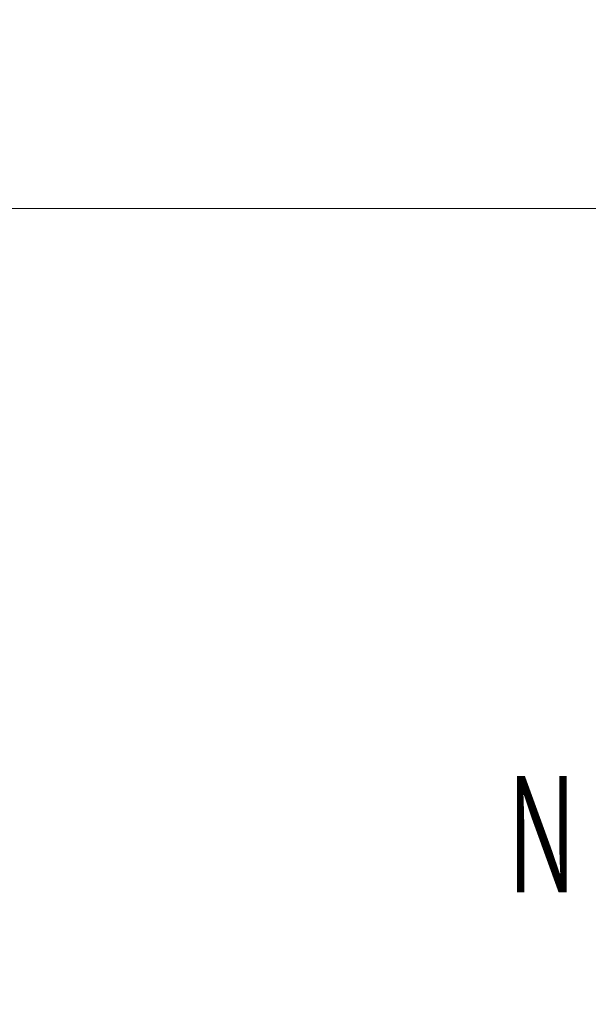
# Model space of a CAD drawing. Header units: millimetres. Extents: x 0 to 840, y 0 to 594.
# Tile 146 of 148: x 733 to 763, y 369 to 421. Entities that reach past the tile are written whole.
import ezdxf

# ---------------------------------------------------------------- set-up
doc = ezdxf.new("R2010")
doc.units = ezdxf.units.MM
doc.header["$LTSCALE"] = 0.36378
doc.layers.add('NoLayerName_001', color=7, linetype='Continuous')
doc.styles.get("Standard").update_dxf_attribs({"font": 'txt', "bigfont": 'extfont2'})
doc.dimstyles.get("Standard").update_dxf_attribs({"dimtxt": 2.5, "dimasz": 2.5, "dimexe": 1, "dimexo": 1, "dimtad": 1, "dimdec": 3, "dimzin": 0, "dimdsep": 46, "dimtxsty": 'Standard', "dimcen": 2.5, "dimadec": 3, "dimazin": 0, "dimtfac": 0.75, "dimtdec": 3, "dimtmove": 0, "dimatfit": 3, "dimfxl": 1, "dimarcsym": 0})

# ---------------------------------------------------------------- blocks, each defined once
blk = doc.blocks.new('_OPEN30')
at = {"color": 0, "linetype": 'ByBlock', "lineweight": -2}
for p, q in [((-1, 0.267949), (0, 0)), ((0, 0), (-1, -0.267949)), ((0, 0), (-1, 0))]:
    blk.add_line(p, q, dxfattribs=at)
blk = doc.blocks.new('*D55')
at = {"layer": 'Defpoints', "color": 0}
for p in [(658.506, 410.719), (658.506, 332.419), (778.506, 332.419)]:
    blk.add_point(p, dxfattribs=at)
at = {"layer": 'NoLayerName_001', "color": 0, "linetype": 'Continuous', "lineweight": 13}
for p, q in [((658.506, 334.419), (658.506, 412.719)), ((778.506, 334.419), (778.506, 412.719)), ((775.506, 410.719), (661.506, 410.719))]:
    blk.add_line(p, q, dxfattribs=at)
at = {"layer": 'NoLayerName_001', "color": 0, "lineweight": 13, "xscale": 3, "yscale": 3, "zscale": 3, "rotation": 180}
blk.add_blockref('_OPEN30', (658.506, 410.719), dxfattribs=at)
at = {"layer": 'NoLayerName_001', "color": 0, "lineweight": 13, "xscale": 3, "yscale": 3, "zscale": 3}
blk.add_blockref('_OPEN30', (778.506, 410.719), dxfattribs=at)
at = {"layer": 'NoLayerName_001', "color": 0, "lineweight": 13, "insert": (718.506, 416.219), "char_height": 7, "attachment_point": 5}
blk.add_mtext('\\W0.8000;120', dxfattribs=at)

msp = doc.modelspace()

# ---------------------------------------------------------------- texts
at = {"layer": 'NoLayerName_001', "color": 3, "linetype": 'Continuous', "lineweight": 13, "insert": (803.4965, 373.8187), "char_height": 7, "attachment_point": 9, "line_spacing_factor": 0.771429}
msp.add_mtext('\\A1;\\W0.5833;ＮＡＭＥ\u3000ＰＬＡＴＥ', dxfattribs=at)

# ---------------------------------------------------------------- dimensions: what is measured, and where the dimension line sits
at = {"layer": 'NoLayerName_001', "color": 3, "linetype": 'Continuous', "lineweight": 13}
dim = msp.add_linear_dim(base=(658.5063, 410.7188), p1=(778.5063, 332.419), p2=(658.5063, 332.419), angle=180, text='\\W0.8000;<>', dimstyle='Standard', override={"dimtxt": 7, "dimasz": 3, "dimexe": 2, "dimexo": 2, "dimgap": 2, "dimzin": 8, "dimblk": 'OPEN30', "dimclrd": 0, "dimclre": 0, "dimclrt": 0, "dimtp": 0, "dimtm": 0, "dimlwd": 13, "dimlwe": 13}, dxfattribs=at)
dim.commit()
dim.dimension.update_dxf_attribs({"geometry": '*D55', "text_midpoint": (718.5063, 410.7188), "dimtype": 160})

doc.saveas('drawing.dxf')
